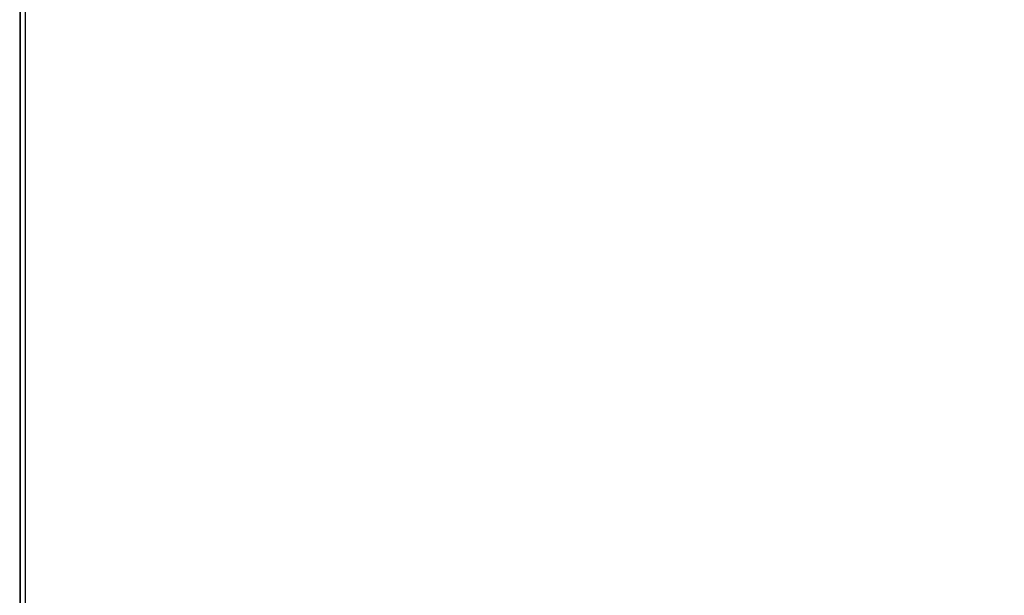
# Model space of a CAD drawing. Header units: millimetres. Extents: x 0 to 200, y 0 to 287.
# Tile 47 of 67: x 36 to 58, y 203 to 216. Entities that reach past the tile are written whole.
import ezdxf
from ezdxf.enums import TextEntityAlignment as Align

# ---------------------------------------------------------------- set-up
doc = ezdxf.new("R2010")
doc.units = ezdxf.units.MM
doc.layers.add('148.256_BW4C_CTM', color=7, linetype='Continuous')
doc.layers.add('Standard', color=7, linetype='Continuous')
doc.styles.add('SEACAD_Arial', font='arial.ttf')
doc.dimstyles.new('ISO_(mm)', dxfattribs={"dimtxt": 3, "dimasz": 3, "dimexe": 1.5, "dimexo": 0, "dimgap": 0.75, "dimtad": 1, "dimdec": 0, "dimlfac": 10, "dimtxsty": 'SEACAD_Arial', "dimblk1": '_SE_FILLED', "dimblk2": '_SE_FILLED', "dimsah": 1, "dimcen": 1.5, "dimadec": 0, "dimazin": 0, "dimtfac": 0.5, "dimtmove": 0, "dimatfit": 3, "dimfxl": 1, "dimarcsym": 0})

# ---------------------------------------------------------------- blocks, each defined once
blk = doc.blocks.new('SE')
at = {"layer": '148.256_BW4C_CTM', "color": 7, "linetype": 'Continuous'}
for p, q in [((36.348, 239.192), (36.348, 200.662)), ((36.368, 200.862), (36.368, 239.212)), ((36.468, 239.212), (36.468, 200.862))]:
    blk.add_line(p, q, dxfattribs=at)
blk = doc.blocks.new('DMBLK4')
at = {"layer": 'Standard', "linetype": 'Continuous'}
for points in [[(109.461, 252.576), (108.961, 255.576), (108.461, 252.576)], [(109.461, 194.012), (108.461, 194.012), (108.961, 191.012)]]:
    blk.add_hatch(color=7, dxfattribs=at).paths.add_polyline_path(points)
at = {"layer": 'Standard', "color": 7, "linetype": 'Continuous'}
for p, q in [((75.903, 255.576), (110.461, 255.576)), ((108.961, 255.576), (108.961, 191.012)), ((39.288, 191.012), (110.461, 191.012))]:
    blk.add_line(p, q, dxfattribs=at)
at = {"layer": 'Standard', "color": 7, "linetype": 'Continuous', "style": 'SEACAD_Arial'}
blk.add_text('646', height=3, rotation=90, dxfattribs=at).set_placement((105.211, 219.772), align=Align.TOP_LEFT)
blk = doc.blocks.new('_SE_FILLED')
at = {"color": 0}
blk.add_line((0, 0), (-1, 0), dxfattribs=at)
blk.add_solid([(0, 0), (-1, -0.1665), (-1, 0.1665), (0, 0)], dxfattribs=at)

msp = doc.modelspace()

# ---------------------------------------------------------------- block references
at = {"layer": 'Standard'}
msp.add_blockref('SE', (0, 0), dxfattribs=at)

# ---------------------------------------------------------------- dimensions: what is measured, and where the dimension line sits
at = {"layer": 'Standard', "color": 7, "linetype": 'Continuous'}
dim = msp.add_linear_dim(base=(108.961, 191.012), p1=(75.903, 255.576), p2=(39.288, 191.012), angle=90, text='\\A1;<>', dimstyle='ISO_(mm)', dxfattribs=at)
dim.commit()
dim.dimension.update_dxf_attribs({"geometry": 'DMBLK4', "text_midpoint": (108.961, 223.294), "dimtype": 160})

doc.saveas('drawing.dxf')
